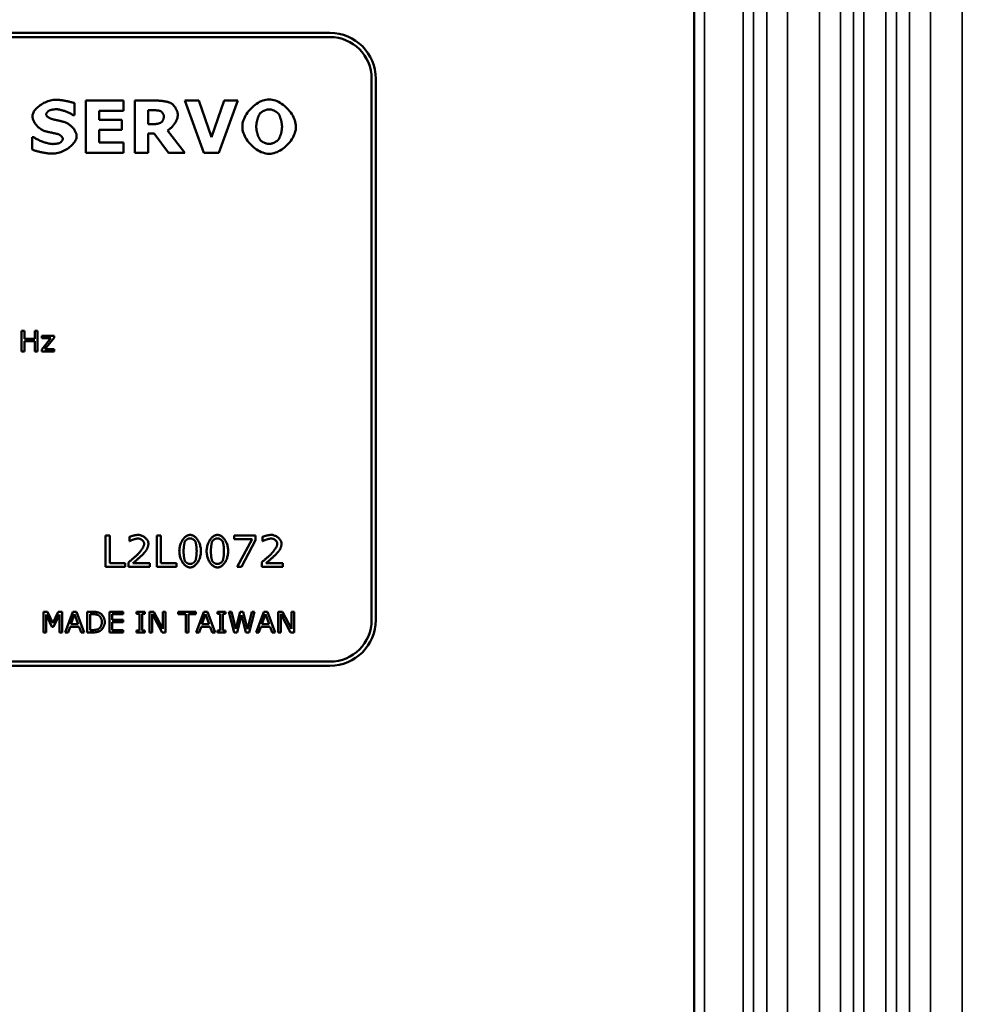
# Model space of a CAD drawing. Header units: millimetres. Extents: x 163 to 2699, y 224 to 730.
# Tile 127 of 168: x 774 to 819, y 454 to 501. Entities that reach past the tile are written whole.
import ezdxf

# ---------------------------------------------------------------- set-up
doc = ezdxf.new("R2010")
doc.units = ezdxf.units.MM
doc.layers.add('可見 (ISO)', color=7, linetype='Continuous', lineweight=50)
doc.layers.add('窄部可見 (ISO)', color=7, linetype='Continuous', lineweight=35)

msp = doc.modelspace()

# ---------------------------------------------------------------- linework, layer by layer
at = {"layer": '可見 (ISO)'}
for p, q in [((805.928, 410.522), (805.928, 560.522)), ((742.428, 500.722), (788.428, 500.722)), ((742.428, 500.522), (788.428, 500.522)), ((790.428, 498.522), (790.428, 472.522)), ((790.628, 498.522), (790.628, 472.522)), ((776.157, 497.346), (776.157, 496.771)), ((776.697, 497.469), (778.506, 497.469)), ((776.697, 494.969), (776.697, 497.469)), ((778.506, 497.469), (778.506, 496.985)), ((779.046, 497.469), (780.128, 497.469)), ((779.046, 494.969), (779.046, 497.469)), ((781.459, 497.469), (782.134, 497.469)), ((782.371, 494.969), (781.459, 497.469)), ((782.134, 497.469), (782.738, 495.713)), ((782.738, 495.713), (783.342, 497.469)), ((784.004, 497.469), (783.091, 494.969)), ((783.342, 497.469), (784.004, 497.469)), ((776.157, 496.771), (776.087, 496.771)), ((777.338, 496.985), (777.338, 496.554)), ((778.506, 496.985), (777.338, 496.985)), ((779.92, 497.009), (779.687, 497.009)), ((779.687, 497.009), (779.687, 496.336)), ((777.338, 496.554), (778.422, 496.554)), ((778.422, 496.554), (778.422, 496.071)), ((779.687, 496.336), (779.885, 496.336)), ((774.12, 495.715), (774.191, 495.715)), ((774.12, 495.117), (774.12, 495.715)), ((777.338, 496.071), (777.338, 495.452)), ((778.422, 496.071), (777.338, 496.071)), ((779.687, 495.885), (779.687, 494.969)), ((779.987, 495.885), (779.687, 495.885)), ((780.669, 494.969), (779.987, 495.885)), ((780.62, 496.04), (781.455, 494.969)), ((777.338, 495.452), (778.506, 495.452)), ((778.506, 495.452), (778.506, 494.969)), ((778.506, 494.969), (776.697, 494.969)), ((779.687, 494.969), (779.046, 494.969)), ((781.455, 494.969), (780.669, 494.969)), ((783.091, 494.969), (782.371, 494.969)), ((773.617, 486.418), (773.75, 486.418)), ((773.617, 485.418), (773.617, 486.418)), ((773.75, 486.418), (773.75, 486.026)), ((774.248, 486.418), (774.381, 486.418)), ((774.248, 486.026), (774.248, 486.418)), ((774.381, 486.418), (774.381, 485.418)), ((773.75, 486.026), (774.248, 486.026)), ((773.75, 485.908), (773.75, 485.418)), ((774.248, 485.908), (773.75, 485.908)), ((774.248, 485.418), (774.248, 485.908)), ((774.579, 485.511), (775.016, 486.062)), ((774.589, 486.168), (775.172, 486.168)), ((774.589, 486.062), (774.589, 486.168)), ((775.016, 486.062), (774.589, 486.062)), ((775.172, 486.078), (774.734, 485.524)), ((775.172, 486.168), (775.172, 486.078)), ((773.75, 485.418), (773.617, 485.418)), ((774.381, 485.418), (774.248, 485.418)), ((774.579, 485.418), (774.579, 485.511)), ((775.184, 485.418), (774.579, 485.418)), ((774.734, 485.524), (775.184, 485.524)), ((775.184, 485.524), (775.184, 485.418)), ((777.646, 476.578), (777.846, 476.578)), ((777.646, 475.078), (777.646, 476.578)), ((777.846, 476.578), (777.846, 475.255)), ((778.791, 476.305), (778.791, 476.516)), ((778.801, 476.305), (778.791, 476.305)), ((780.106, 476.578), (780.306, 476.578)), ((780.106, 475.078), (780.106, 476.578)), ((780.306, 476.578), (780.306, 475.255)), ((783.831, 476.578), (784.857, 476.578)), ((783.831, 476.401), (783.831, 476.578)), ((784.684, 476.401), (783.831, 476.401)), ((783.964, 475.078), (784.684, 476.401)), ((784.857, 476.353), (784.18, 475.078)), ((784.857, 476.578), (784.857, 476.353)), ((785.186, 476.305), (785.186, 476.516)), ((785.195, 476.305), (785.186, 476.305)), ((778.595, 475.078), (777.646, 475.078)), ((777.846, 475.255), (778.595, 475.255)), ((778.595, 475.255), (778.595, 475.078)), ((778.755, 475.078), (778.755, 475.289)), ((779.771, 475.078), (778.755, 475.078)), ((778.963, 475.251), (779.771, 475.251)), ((779.771, 475.251), (779.771, 475.078)), ((781.055, 475.078), (780.106, 475.078)), ((780.306, 475.255), (781.055, 475.255)), ((781.055, 475.255), (781.055, 475.078)), ((784.18, 475.078), (783.964, 475.078)), ((785.149, 475.078), (785.149, 475.289)), ((786.165, 475.078), (785.149, 475.078)), ((785.357, 475.251), (786.165, 475.251)), ((786.165, 475.251), (786.165, 475.078)), ((774.67, 472.921), (774.852, 472.921)), ((774.67, 471.921), (774.67, 472.921)), ((774.795, 472.783), (774.795, 471.921)), ((775.07, 472.196), (774.795, 472.783)), ((774.852, 472.921), (775.118, 472.365)), ((775.118, 472.365), (775.376, 472.921)), ((775.427, 472.783), (775.15, 472.196)), ((775.376, 472.921), (775.56, 472.921)), ((775.427, 471.921), (775.427, 472.783)), ((775.56, 472.921), (775.56, 471.921)), ((775.712, 471.921), (776.076, 472.921)), ((776.162, 472.805), (775.986, 472.314)), ((776.076, 472.921), (776.254, 472.921)), ((776.337, 472.314), (776.162, 472.805)), ((776.254, 472.921), (776.618, 471.921)), ((776.77, 472.921), (777.02, 472.921)), ((776.77, 471.921), (776.77, 472.921)), ((777.028, 472.806), (776.903, 472.806)), ((776.903, 472.806), (776.903, 472.036)), ((777.83, 472.921), (778.488, 472.921)), ((777.83, 471.921), (777.83, 472.921)), ((777.963, 472.803), (777.963, 472.53)), ((778.488, 472.803), (777.963, 472.803)), ((777.963, 472.53), (778.488, 472.53)), ((778.488, 472.921), (778.488, 472.803)), ((778.488, 472.53), (778.488, 472.411)), ((779.14, 472.921), (779.534, 472.921)), ((779.14, 472.819), (779.14, 472.921)), ((779.27, 472.819), (779.14, 472.819)), ((779.27, 472.023), (779.27, 472.819)), ((779.404, 472.819), (779.404, 472.023)), ((779.534, 472.819), (779.404, 472.819)), ((779.534, 472.921), (779.534, 472.819)), ((779.761, 472.921), (779.967, 472.921)), ((779.761, 471.921), (779.761, 472.921)), ((779.885, 472.816), (779.885, 471.921)), ((780.359, 471.921), (779.885, 472.816)), ((779.967, 472.921), (780.399, 472.105)), ((780.399, 472.921), (780.524, 472.921)), ((780.399, 472.105), (780.399, 472.921)), ((780.524, 472.921), (780.524, 471.921)), ((781.138, 472.921), (781.986, 472.921)), ((781.138, 472.803), (781.138, 472.921)), ((781.496, 472.803), (781.138, 472.803)), ((781.496, 471.921), (781.496, 472.803)), ((781.629, 472.803), (781.629, 471.921)), ((781.986, 472.803), (781.629, 472.803)), ((781.986, 472.921), (781.986, 472.803)), ((782.003, 471.921), (782.367, 472.921)), ((782.453, 472.805), (782.276, 472.314)), ((782.367, 472.921), (782.545, 472.921)), ((782.628, 472.314), (782.453, 472.805)), ((782.545, 472.921), (782.909, 471.921)), ((783.018, 472.921), (783.413, 472.921)), ((783.018, 472.819), (783.018, 472.921)), ((783.149, 472.819), (783.018, 472.819)), ((783.149, 472.023), (783.149, 472.819)), ((783.282, 472.819), (783.282, 472.023)), ((783.413, 472.819), (783.282, 472.819)), ((783.413, 472.921), (783.413, 472.819)), ((783.567, 472.921), (783.703, 472.921)), ((783.831, 471.921), (783.567, 472.921)), ((783.703, 472.921), (783.913, 472.09)), ((783.913, 472.09), (784.12, 472.921)), ((784.183, 472.752), (783.977, 471.921)), ((784.12, 472.921), (784.255, 472.921)), ((784.393, 471.921), (784.183, 472.752)), ((784.255, 472.921), (784.464, 472.082)), ((784.464, 472.082), (784.673, 472.921)), ((784.803, 472.921), (784.543, 471.921)), ((784.673, 472.921), (784.803, 472.921)), ((784.882, 471.921), (785.246, 472.921)), ((785.332, 472.805), (785.155, 472.314)), ((785.246, 472.921), (785.424, 472.921)), ((785.507, 472.314), (785.332, 472.805)), ((785.424, 472.921), (785.788, 471.921)), ((785.94, 472.921), (786.146, 472.921)), ((785.94, 471.921), (785.94, 472.921)), ((786.064, 472.816), (786.064, 471.921)), ((786.538, 471.921), (786.064, 472.816)), ((786.146, 472.921), (786.578, 472.105)), ((786.578, 472.921), (786.702, 472.921)), ((786.578, 472.105), (786.578, 472.921)), ((786.702, 472.921), (786.702, 471.921)), ((775.15, 472.196), (775.07, 472.196)), ((775.944, 472.199), (775.847, 471.921)), ((776.379, 472.199), (775.944, 472.199)), ((775.986, 472.314), (776.337, 472.314)), ((776.477, 471.921), (776.379, 472.199)), ((776.903, 472.036), (777.028, 472.036)), ((777.963, 472.411), (777.963, 472.04)), ((778.488, 472.411), (777.963, 472.411)), ((777.963, 472.04), (778.488, 472.04)), ((778.488, 472.04), (778.488, 471.921)), ((779.14, 472.023), (779.27, 472.023)), ((779.14, 471.921), (779.14, 472.023)), ((779.404, 472.023), (779.534, 472.023)), ((779.534, 472.023), (779.534, 471.921)), ((782.235, 472.199), (782.137, 471.921)), ((782.67, 472.199), (782.235, 472.199)), ((782.276, 472.314), (782.628, 472.314)), ((782.768, 471.921), (782.67, 472.199)), ((783.018, 472.023), (783.149, 472.023)), ((783.018, 471.921), (783.018, 472.023)), ((783.282, 472.023), (783.413, 472.023)), ((783.413, 472.023), (783.413, 471.921)), ((785.114, 472.199), (785.017, 471.921)), ((785.549, 472.199), (785.114, 472.199)), ((785.155, 472.314), (785.507, 472.314)), ((785.647, 471.921), (785.549, 472.199)), ((774.795, 471.921), (774.67, 471.921)), ((775.56, 471.921), (775.427, 471.921)), ((775.847, 471.921), (775.712, 471.921)), ((776.618, 471.921), (776.477, 471.921)), ((777.022, 471.921), (776.77, 471.921)), ((778.488, 471.921), (777.83, 471.921)), ((779.534, 471.921), (779.14, 471.921)), ((779.885, 471.921), (779.761, 471.921)), ((780.524, 471.921), (780.359, 471.921)), ((781.629, 471.921), (781.496, 471.921)), ((782.137, 471.921), (782.003, 471.921)), ((782.909, 471.921), (782.768, 471.921)), ((783.413, 471.921), (783.018, 471.921)), ((783.977, 471.921), (783.831, 471.921)), ((784.543, 471.921), (784.393, 471.921)), ((785.017, 471.921), (784.882, 471.921)), ((785.788, 471.921), (785.647, 471.921)), ((786.064, 471.921), (785.94, 471.921)), ((786.702, 471.921), (786.538, 471.921)), ((788.428, 470.522), (742.428, 470.522)), ((788.428, 470.322), (742.428, 470.322))]:
    msp.add_line(p, q, dxfattribs=at)
at = {"layer": '可見 (ISO)', "flags": 128}
for points in [[(774.134, 496.724), (774.137, 496.768), (774.147, 496.812), (774.162, 496.858), (774.183, 496.903), (774.209, 496.949), (774.24, 496.994), (774.275, 497.039), (774.315, 497.083), (774.358, 497.127), (774.405, 497.169), (774.456, 497.21), (774.509, 497.249), (774.565, 497.287), (774.623, 497.322), (774.683, 497.356), (774.744, 497.386), (774.807, 497.414), (774.87, 497.439), (774.934, 497.461), (774.999, 497.479), (775.063, 497.494), (775.127, 497.505), (775.19, 497.511), (775.253, 497.513)], [(775.253, 497.513), (775.285, 497.513), (775.319, 497.511), (775.355, 497.509), (775.393, 497.506), (775.433, 497.502), (775.473, 497.497), (775.515, 497.492), (775.558, 497.486), (775.601, 497.479), (775.644, 497.472), (775.688, 497.465), (775.731, 497.457), (775.774, 497.448), (775.817, 497.439), (775.859, 497.43), (775.899, 497.421), (775.938, 497.412), (775.976, 497.402), (776.012, 497.393), (776.046, 497.383), (776.078, 497.374), (776.107, 497.364), (776.133, 497.355), (776.157, 497.346)], [(780.128, 497.469), (780.156, 497.468), (780.186, 497.467), (780.215, 497.466), (780.246, 497.464), (780.277, 497.462), (780.309, 497.459), (780.34, 497.456), (780.372, 497.452), (780.404, 497.448), (780.436, 497.443), (780.468, 497.438), (780.499, 497.433), (780.53, 497.427), (780.561, 497.42), (780.59, 497.413), (780.619, 497.406), (780.647, 497.398), (780.674, 497.39), (780.7, 497.382), (780.725, 497.373), (780.748, 497.364), (780.769, 497.354), (780.789, 497.344), (780.808, 497.334)], [(780.808, 497.334), (780.826, 497.322), (780.844, 497.309), (780.862, 497.294), (780.88, 497.278), (780.898, 497.26), (780.916, 497.241), (780.934, 497.22), (780.951, 497.198), (780.968, 497.175), (780.984, 497.152), (781, 497.127), (781.015, 497.102), (781.03, 497.076), (781.043, 497.049), (781.056, 497.022), (781.068, 496.995), (781.078, 496.968), (781.088, 496.941), (781.096, 496.913), (781.103, 496.886), (781.108, 496.859), (781.112, 496.832), (781.115, 496.806), (781.116, 496.781)], [(784.218, 496.217), (784.221, 496.293), (784.232, 496.37), (784.248, 496.447), (784.271, 496.524), (784.3, 496.6), (784.334, 496.676), (784.373, 496.751), (784.417, 496.824), (784.466, 496.896), (784.519, 496.965), (784.575, 497.032), (784.635, 497.096), (784.698, 497.157), (784.764, 497.215), (784.833, 497.268), (784.903, 497.318), (784.976, 497.363), (785.05, 497.403), (785.125, 497.438), (785.2, 497.467), (785.277, 497.49), (785.353, 497.507), (785.43, 497.518), (785.506, 497.522)], [(785.506, 497.522), (785.581, 497.518), (785.657, 497.507), (785.733, 497.49), (785.809, 497.467), (785.885, 497.438), (785.96, 497.403), (786.034, 497.363), (786.106, 497.318), (786.177, 497.268), (786.245, 497.215), (786.311, 497.157), (786.374, 497.096), (786.435, 497.032), (786.491, 496.965), (786.544, 496.896), (786.593, 496.824), (786.637, 496.751), (786.677, 496.676), (786.711, 496.6), (786.74, 496.524), (786.763, 496.447), (786.779, 496.37), (786.79, 496.293), (786.793, 496.217)], [(774.726, 496.009), (774.687, 496.023), (774.648, 496.04), (774.61, 496.059), (774.573, 496.08), (774.537, 496.102), (774.501, 496.127), (774.466, 496.154), (774.433, 496.182), (774.401, 496.211), (774.37, 496.242), (774.34, 496.274), (774.312, 496.307), (774.286, 496.34), (774.261, 496.375), (774.239, 496.41), (774.218, 496.445), (774.199, 496.481), (774.182, 496.516), (774.168, 496.552), (774.156, 496.587), (774.147, 496.622), (774.14, 496.657), (774.136, 496.691), (774.134, 496.724)], [(774.957, 497.001), (774.948, 496.998), (774.94, 496.993), (774.931, 496.989), (774.922, 496.983), (774.913, 496.977), (774.904, 496.97), (774.895, 496.963), (774.886, 496.955), (774.878, 496.947), (774.869, 496.938), (774.861, 496.93), (774.853, 496.921), (774.845, 496.911), (774.837, 496.902), (774.831, 496.892), (774.824, 496.883), (774.818, 496.873), (774.813, 496.863), (774.809, 496.854), (774.805, 496.845), (774.802, 496.835), (774.799, 496.826), (774.798, 496.818), (774.797, 496.809)], [(774.797, 496.809), (774.798, 496.797), (774.801, 496.784), (774.804, 496.772), (774.81, 496.759), (774.816, 496.747), (774.824, 496.734), (774.834, 496.722), (774.844, 496.71), (774.856, 496.698), (774.869, 496.686), (774.884, 496.675), (774.899, 496.663), (774.916, 496.652), (774.933, 496.642), (774.952, 496.632), (774.972, 496.622), (774.992, 496.612), (775.014, 496.603), (775.036, 496.595), (775.059, 496.587), (775.083, 496.579), (775.107, 496.572), (775.133, 496.566), (775.159, 496.56)], [(775.271, 497.054), (775.26, 497.054), (775.249, 497.054), (775.237, 497.053), (775.224, 497.052), (775.211, 497.051), (775.198, 497.05), (775.184, 497.049), (775.169, 497.047), (775.155, 497.046), (775.14, 497.044), (775.126, 497.041), (775.111, 497.039), (775.096, 497.037), (775.081, 497.034), (775.067, 497.031), (775.053, 497.029), (775.039, 497.026), (775.025, 497.022), (775.012, 497.019), (775, 497.016), (774.988, 497.012), (774.977, 497.009), (774.966, 497.005), (774.957, 497.001)], [(776.087, 496.771), (776.067, 496.786), (776.044, 496.801), (776.018, 496.817), (775.99, 496.833), (775.96, 496.85), (775.928, 496.866), (775.894, 496.882), (775.859, 496.898), (775.823, 496.913), (775.785, 496.928), (775.747, 496.943), (775.708, 496.958), (775.669, 496.971), (775.629, 496.984), (775.59, 496.996), (775.551, 497.007), (775.512, 497.018), (775.474, 497.027), (775.436, 497.035), (775.4, 497.042), (775.365, 497.047), (775.332, 497.051), (775.301, 497.053), (775.271, 497.054)], [(780.277, 496.971), (780.268, 496.974), (780.259, 496.977), (780.248, 496.98), (780.236, 496.983), (780.223, 496.985), (780.21, 496.988), (780.196, 496.99), (780.181, 496.992), (780.166, 496.994), (780.15, 496.996), (780.134, 496.998), (780.118, 497), (780.101, 497.001), (780.084, 497.003), (780.067, 497.004), (780.05, 497.005), (780.033, 497.006), (780.016, 497.007), (779.999, 497.008), (779.982, 497.008), (779.966, 497.009), (779.95, 497.009), (779.935, 497.009), (779.92, 497.009)], [(780.448, 496.703), (780.448, 496.715), (780.447, 496.727), (780.445, 496.74), (780.442, 496.753), (780.439, 496.766), (780.435, 496.779), (780.43, 496.792), (780.425, 496.806), (780.419, 496.819), (780.413, 496.832), (780.405, 496.845), (780.398, 496.858), (780.39, 496.87), (780.381, 496.882), (780.373, 496.894), (780.363, 496.905), (780.353, 496.916), (780.343, 496.926), (780.333, 496.935), (780.322, 496.944), (780.311, 496.952), (780.3, 496.959), (780.289, 496.965), (780.277, 496.971)], [(780.32, 496.42), (780.328, 496.427), (780.337, 496.434), (780.345, 496.443), (780.353, 496.452), (780.361, 496.461), (780.368, 496.471), (780.376, 496.482), (780.383, 496.493), (780.39, 496.505), (780.397, 496.517), (780.403, 496.529), (780.409, 496.541), (780.415, 496.554), (780.421, 496.567), (780.426, 496.581), (780.43, 496.594), (780.434, 496.608), (780.438, 496.622), (780.441, 496.635), (780.444, 496.649), (780.446, 496.663), (780.447, 496.676), (780.448, 496.69), (780.448, 496.703)], [(781.116, 496.781), (781.114, 496.746), (781.111, 496.71), (781.104, 496.675), (781.096, 496.638), (781.085, 496.602), (781.072, 496.565), (781.057, 496.528), (781.04, 496.492), (781.022, 496.455), (781.002, 496.42), (780.98, 496.384), (780.957, 496.35), (780.933, 496.316), (780.908, 496.284), (780.882, 496.252), (780.855, 496.222), (780.827, 496.193), (780.798, 496.165), (780.769, 496.139), (780.74, 496.115), (780.71, 496.093), (780.68, 496.073), (780.65, 496.055), (780.62, 496.04)], [(785.077, 496.862), (785.066, 496.849), (785.056, 496.834), (785.045, 496.817), (785.034, 496.797), (785.023, 496.776), (785.012, 496.753), (785.001, 496.728), (784.991, 496.702), (784.98, 496.675), (784.97, 496.646), (784.96, 496.617), (784.951, 496.587), (784.942, 496.556), (784.933, 496.524), (784.925, 496.493), (784.918, 496.461), (784.911, 496.429), (784.905, 496.397), (784.9, 496.366), (784.895, 496.335), (784.892, 496.304), (784.889, 496.274), (784.888, 496.245), (784.887, 496.217)], [(785.506, 497.05), (785.49, 497.05), (785.473, 497.048), (785.456, 497.046), (785.438, 497.043), (785.419, 497.039), (785.4, 497.035), (785.38, 497.03), (785.36, 497.024), (785.34, 497.017), (785.32, 497.01), (785.299, 497.002), (785.279, 496.994), (785.259, 496.985), (785.239, 496.976), (785.22, 496.966), (785.201, 496.956), (785.182, 496.945), (785.165, 496.934), (785.148, 496.923), (785.131, 496.911), (785.116, 496.899), (785.102, 496.887), (785.089, 496.875), (785.077, 496.862)], [(785.936, 496.858), (785.925, 496.871), (785.912, 496.884), (785.898, 496.896), (785.883, 496.908), (785.867, 496.92), (785.85, 496.931), (785.832, 496.943), (785.814, 496.953), (785.795, 496.964), (785.775, 496.974), (785.755, 496.983), (785.735, 496.992), (785.714, 497.001), (785.694, 497.009), (785.673, 497.016), (785.653, 497.023), (785.632, 497.029), (785.612, 497.035), (785.593, 497.039), (785.574, 497.043), (785.556, 497.046), (785.538, 497.048), (785.521, 497.05), (785.506, 497.05)], [(786.124, 496.22), (786.123, 496.248), (786.122, 496.277), (786.119, 496.307), (786.116, 496.338), (786.112, 496.369), (786.106, 496.4), (786.101, 496.432), (786.094, 496.463), (786.087, 496.494), (786.079, 496.526), (786.07, 496.556), (786.061, 496.586), (786.052, 496.616), (786.042, 496.645), (786.032, 496.672), (786.022, 496.699), (786.012, 496.725), (786.001, 496.749), (785.99, 496.771), (785.979, 496.793), (785.968, 496.812), (785.957, 496.829), (785.947, 496.845), (785.936, 496.858)], [(775.159, 496.56), (775.176, 496.557), (775.195, 496.553), (775.215, 496.549), (775.236, 496.544), (775.257, 496.54), (775.28, 496.535), (775.303, 496.53), (775.326, 496.525), (775.35, 496.519), (775.375, 496.514), (775.399, 496.509), (775.424, 496.503), (775.449, 496.497), (775.473, 496.491), (775.498, 496.486), (775.522, 496.48), (775.546, 496.474), (775.57, 496.468), (775.593, 496.462), (775.615, 496.456), (775.636, 496.45), (775.657, 496.444), (775.677, 496.438), (775.695, 496.432)], [(775.695, 496.432), (775.731, 496.419), (775.767, 496.403), (775.802, 496.386), (775.837, 496.366), (775.871, 496.345), (775.904, 496.322), (775.937, 496.297), (775.969, 496.271), (775.999, 496.244), (776.029, 496.215), (776.057, 496.185), (776.084, 496.154), (776.109, 496.123), (776.133, 496.09), (776.155, 496.057), (776.175, 496.024), (776.193, 495.99), (776.209, 495.956), (776.223, 495.922), (776.235, 495.888), (776.244, 495.854), (776.251, 495.82), (776.255, 495.787), (776.257, 495.754)], [(779.885, 496.336), (779.905, 496.336), (779.925, 496.336), (779.945, 496.337), (779.966, 496.338), (779.987, 496.34), (780.009, 496.341), (780.03, 496.343), (780.051, 496.346), (780.072, 496.348), (780.093, 496.351), (780.114, 496.354), (780.134, 496.358), (780.154, 496.362), (780.173, 496.365), (780.192, 496.37), (780.21, 496.374), (780.227, 496.379), (780.244, 496.384), (780.259, 496.389), (780.274, 496.395), (780.287, 496.401), (780.299, 496.407), (780.31, 496.413), (780.32, 496.42)], [(785.506, 494.915), (785.43, 494.919), (785.353, 494.93), (785.277, 494.947), (785.2, 494.97), (785.125, 495), (785.05, 495.035), (784.976, 495.075), (784.903, 495.12), (784.833, 495.17), (784.764, 495.224), (784.698, 495.281), (784.635, 495.342), (784.575, 495.406), (784.519, 495.473), (784.466, 495.543), (784.417, 495.614), (784.373, 495.687), (784.334, 495.762), (784.3, 495.837), (784.271, 495.913), (784.248, 495.99), (784.232, 496.066), (784.221, 496.142), (784.218, 496.217)], [(784.887, 496.217), (784.888, 496.189), (784.889, 496.16), (784.892, 496.13), (784.895, 496.099), (784.899, 496.068), (784.904, 496.037), (784.91, 496.006), (784.917, 495.974), (784.924, 495.943), (784.932, 495.912), (784.94, 495.882), (784.949, 495.852), (784.958, 495.822), (784.968, 495.794), (784.977, 495.766), (784.988, 495.739), (784.998, 495.714), (785.009, 495.69), (785.019, 495.667), (785.03, 495.646), (785.041, 495.627), (785.052, 495.61), (785.062, 495.594), (785.073, 495.581)], [(786.793, 496.217), (786.79, 496.142), (786.78, 496.066), (786.763, 495.99), (786.74, 495.913), (786.711, 495.837), (786.677, 495.762), (786.638, 495.687), (786.594, 495.614), (786.545, 495.543), (786.492, 495.473), (786.436, 495.406), (786.376, 495.342), (786.313, 495.281), (786.247, 495.224), (786.179, 495.17), (786.108, 495.12), (786.036, 495.075), (785.962, 495.035), (785.887, 495), (785.811, 494.97), (785.734, 494.947), (785.658, 494.93), (785.581, 494.919), (785.506, 494.915)], [(785.94, 495.583), (785.952, 495.598), (785.964, 495.615), (785.975, 495.634), (785.987, 495.655), (785.998, 495.677), (786.009, 495.701), (786.019, 495.726), (786.03, 495.752), (786.04, 495.779), (786.049, 495.807), (786.059, 495.836), (786.067, 495.865), (786.076, 495.895), (786.083, 495.925), (786.091, 495.956), (786.097, 495.986), (786.103, 496.017), (786.108, 496.047), (786.113, 496.078), (786.117, 496.107), (786.12, 496.137), (786.122, 496.165), (786.124, 496.193), (786.124, 496.22)], [(774.191, 495.715), (774.218, 495.695), (774.247, 495.675), (774.278, 495.656), (774.313, 495.636), (774.349, 495.616), (774.387, 495.597), (774.427, 495.578), (774.468, 495.559), (774.51, 495.541), (774.553, 495.523), (774.597, 495.507), (774.641, 495.49), (774.685, 495.475), (774.73, 495.461), (774.774, 495.447), (774.817, 495.435), (774.86, 495.424), (774.901, 495.414), (774.941, 495.405), (774.98, 495.398), (775.017, 495.393), (775.051, 495.388), (775.084, 495.386), (775.114, 495.385)], [(775.32, 495.873), (775.301, 495.877), (775.281, 495.881), (775.26, 495.886), (775.237, 495.891), (775.212, 495.896), (775.187, 495.901), (775.161, 495.907), (775.134, 495.913), (775.107, 495.918), (775.079, 495.924), (775.051, 495.93), (775.022, 495.936), (774.994, 495.943), (774.966, 495.949), (774.938, 495.955), (774.91, 495.961), (774.884, 495.967), (774.858, 495.974), (774.832, 495.98), (774.808, 495.986), (774.786, 495.992), (774.764, 495.998), (774.744, 496.004), (774.726, 496.009)], [(776.257, 495.754), (776.253, 495.708), (776.244, 495.66), (776.229, 495.612), (776.208, 495.564), (776.182, 495.516), (776.15, 495.469), (776.115, 495.421), (776.074, 495.375), (776.03, 495.329), (775.982, 495.285), (775.931, 495.242), (775.876, 495.2), (775.819, 495.161), (775.759, 495.124), (775.697, 495.089), (775.634, 495.057), (775.568, 495.028), (775.502, 495.001), (775.434, 494.979), (775.366, 494.959), (775.297, 494.944), (775.229, 494.933), (775.161, 494.926), (775.093, 494.924)], [(775.593, 495.638), (775.593, 495.649), (775.591, 495.659), (775.587, 495.671), (775.582, 495.682), (775.577, 495.694), (775.57, 495.705), (775.561, 495.717), (775.552, 495.729), (775.542, 495.74), (775.531, 495.752), (775.52, 495.763), (775.507, 495.774), (775.494, 495.785), (775.48, 495.796), (775.466, 495.806), (775.451, 495.816), (775.435, 495.825), (775.419, 495.834), (775.403, 495.842), (775.387, 495.85), (775.37, 495.857), (775.354, 495.863), (775.337, 495.868), (775.32, 495.873)], [(775.114, 495.385), (775.122, 495.385), (775.131, 495.385), (775.142, 495.386), (775.153, 495.386), (775.165, 495.387), (775.179, 495.388), (775.192, 495.39), (775.207, 495.391), (775.222, 495.392), (775.237, 495.394), (775.253, 495.396), (775.268, 495.398), (775.284, 495.4), (775.299, 495.402), (775.315, 495.404), (775.329, 495.407), (775.344, 495.409), (775.358, 495.412), (775.371, 495.414), (775.384, 495.417), (775.395, 495.419), (775.406, 495.422), (775.416, 495.425), (775.424, 495.428)], [(775.424, 495.428), (775.433, 495.432), (775.443, 495.437), (775.452, 495.442), (775.462, 495.448), (775.472, 495.454), (775.481, 495.461), (775.491, 495.468), (775.501, 495.476), (775.51, 495.485), (775.519, 495.493), (775.528, 495.502), (775.536, 495.511), (775.544, 495.521), (775.552, 495.531), (775.559, 495.541), (775.566, 495.551), (775.572, 495.562), (775.577, 495.572), (775.582, 495.583), (775.586, 495.594), (775.589, 495.605), (775.591, 495.616), (775.593, 495.627), (775.593, 495.638)], [(785.073, 495.581), (785.084, 495.568), (785.097, 495.556), (785.111, 495.544), (785.126, 495.532), (785.142, 495.52), (785.159, 495.508), (785.177, 495.497), (785.195, 495.486), (785.214, 495.475), (785.234, 495.465), (785.254, 495.456), (785.275, 495.446), (785.295, 495.438), (785.316, 495.429), (785.337, 495.422), (785.358, 495.415), (785.378, 495.409), (785.398, 495.403), (785.418, 495.398), (785.437, 495.394), (785.455, 495.391), (785.473, 495.389), (785.49, 495.387), (785.506, 495.387)], [(785.506, 495.387), (785.522, 495.387), (785.539, 495.389), (785.557, 495.391), (785.575, 495.394), (785.594, 495.399), (785.614, 495.403), (785.634, 495.409), (785.655, 495.415), (785.675, 495.422), (785.696, 495.43), (785.717, 495.438), (785.737, 495.447), (785.758, 495.457), (785.778, 495.467), (785.798, 495.477), (785.817, 495.488), (785.836, 495.499), (785.854, 495.51), (785.871, 495.522), (785.887, 495.534), (785.902, 495.546), (785.916, 495.558), (785.929, 495.57), (785.94, 495.583)], [(775.093, 494.924), (775.054, 494.924), (775.013, 494.926), (774.971, 494.928), (774.928, 494.932), (774.884, 494.937), (774.839, 494.942), (774.794, 494.948), (774.748, 494.955), (774.702, 494.962), (774.657, 494.97), (774.611, 494.979), (774.566, 494.988), (774.522, 494.998), (774.478, 495.008), (774.435, 495.018), (774.393, 495.029), (774.353, 495.04), (774.314, 495.051), (774.276, 495.062), (774.241, 495.073), (774.207, 495.085), (774.176, 495.096), (774.146, 495.107), (774.12, 495.117)], [(778.791, 476.516), (778.801, 476.521), (778.812, 476.525), (778.825, 476.53), (778.84, 476.535), (778.855, 476.54), (778.872, 476.545), (778.889, 476.551), (778.908, 476.556), (778.927, 476.561), (778.947, 476.566), (778.967, 476.571), (778.987, 476.576), (779.008, 476.58), (779.029, 476.585), (779.05, 476.589), (779.071, 476.593), (779.091, 476.596), (779.111, 476.6), (779.13, 476.603), (779.149, 476.605), (779.167, 476.607), (779.183, 476.608), (779.199, 476.609), (779.214, 476.609)], [(779.21, 476.436), (779.198, 476.435), (779.185, 476.434), (779.17, 476.433), (779.155, 476.43), (779.139, 476.428), (779.122, 476.424), (779.104, 476.421), (779.086, 476.416), (779.067, 476.412), (779.048, 476.406), (779.029, 476.401), (779.01, 476.395), (778.99, 476.389), (778.971, 476.382), (778.952, 476.375), (778.932, 476.368), (778.914, 476.36), (778.896, 476.353), (778.878, 476.345), (778.861, 476.337), (778.844, 476.329), (778.829, 476.321), (778.815, 476.313), (778.801, 476.305)], [(779.503, 476.187), (779.502, 476.202), (779.5, 476.216), (779.496, 476.231), (779.491, 476.246), (779.484, 476.26), (779.477, 476.275), (779.468, 476.289), (779.458, 476.303), (779.447, 476.317), (779.435, 476.33), (779.422, 476.343), (779.408, 476.355), (779.394, 476.366), (779.379, 476.377), (779.364, 476.388), (779.347, 476.397), (779.331, 476.405), (779.314, 476.413), (779.297, 476.42), (779.28, 476.425), (779.262, 476.43), (779.245, 476.433), (779.227, 476.435), (779.21, 476.436)], [(779.214, 476.609), (779.243, 476.608), (779.272, 476.605), (779.301, 476.599), (779.331, 476.592), (779.36, 476.583), (779.389, 476.572), (779.417, 476.559), (779.445, 476.545), (779.472, 476.529), (779.498, 476.512), (779.523, 476.494), (779.547, 476.474), (779.57, 476.454), (779.592, 476.433), (779.612, 476.411), (779.631, 476.388), (779.648, 476.365), (779.663, 476.341), (779.676, 476.317), (779.687, 476.293), (779.696, 476.269), (779.702, 476.245), (779.706, 476.221), (779.707, 476.197)], [(781.191, 475.827), (781.193, 475.877), (781.196, 475.926), (781.203, 475.976), (781.211, 476.024), (781.222, 476.072), (781.235, 476.118), (781.25, 476.164), (781.267, 476.208), (781.285, 476.25), (781.306, 476.292), (781.327, 476.331), (781.351, 476.368), (781.376, 476.404), (781.402, 476.437), (781.429, 476.467), (781.457, 476.496), (781.487, 476.521), (781.517, 476.543), (781.548, 476.563), (781.579, 476.579), (781.612, 476.592), (781.644, 476.602), (781.677, 476.607), (781.711, 476.609)], [(781.456, 476.285), (781.452, 476.275), (781.447, 476.263), (781.443, 476.25), (781.439, 476.235), (781.436, 476.219), (781.432, 476.202), (781.428, 476.184), (781.425, 476.165), (781.422, 476.145), (781.419, 476.124), (781.416, 476.103), (781.413, 476.082), (781.41, 476.06), (781.408, 476.037), (781.406, 476.015), (781.404, 475.993), (781.402, 475.97), (781.4, 475.948), (781.399, 475.927), (781.398, 475.905), (781.397, 475.885), (781.396, 475.865), (781.396, 475.845), (781.396, 475.827)], [(781.711, 476.443), (781.698, 476.442), (781.686, 476.441), (781.674, 476.439), (781.661, 476.437), (781.648, 476.433), (781.635, 476.429), (781.623, 476.425), (781.61, 476.42), (781.597, 476.414), (781.585, 476.408), (781.573, 476.401), (781.561, 476.394), (781.549, 476.386), (781.538, 476.378), (781.527, 476.37), (781.516, 476.361), (781.507, 476.352), (781.497, 476.343), (781.488, 476.334), (781.48, 476.324), (781.473, 476.315), (781.466, 476.305), (781.461, 476.295), (781.456, 476.285)], [(781.711, 476.609), (781.744, 476.607), (781.777, 476.602), (781.81, 476.592), (781.842, 476.579), (781.874, 476.562), (781.905, 476.543), (781.935, 476.52), (781.965, 476.494), (781.993, 476.466), (782.02, 476.435), (782.046, 476.402), (782.071, 476.366), (782.094, 476.329), (782.116, 476.289), (782.136, 476.248), (782.154, 476.205), (782.171, 476.161), (782.185, 476.116), (782.198, 476.07), (782.209, 476.023), (782.217, 475.975), (782.223, 475.926), (782.227, 475.877), (782.228, 475.828)], [(781.963, 476.286), (781.958, 476.296), (781.952, 476.306), (781.946, 476.315), (781.938, 476.325), (781.93, 476.334), (781.922, 476.344), (781.913, 476.353), (781.903, 476.362), (781.893, 476.37), (781.882, 476.378), (781.871, 476.386), (781.859, 476.394), (781.847, 476.401), (781.835, 476.408), (781.823, 476.414), (781.81, 476.42), (781.798, 476.425), (781.785, 476.429), (781.773, 476.433), (781.76, 476.437), (781.747, 476.439), (781.735, 476.441), (781.723, 476.442), (781.711, 476.443)], [(782.024, 475.828), (782.024, 475.848), (782.023, 475.868), (782.023, 475.889), (782.022, 475.91), (782.021, 475.932), (782.019, 475.954), (782.018, 475.976), (782.016, 475.998), (782.014, 476.02), (782.012, 476.042), (782.009, 476.064), (782.007, 476.086), (782.004, 476.107), (782.001, 476.127), (781.998, 476.147), (781.994, 476.167), (781.991, 476.185), (781.987, 476.203), (781.984, 476.22), (781.98, 476.236), (781.976, 476.25), (781.971, 476.264), (781.967, 476.276), (781.963, 476.286)], [(782.503, 475.827), (782.504, 475.877), (782.508, 475.926), (782.514, 475.976), (782.523, 476.024), (782.533, 476.072), (782.546, 476.118), (782.561, 476.164), (782.578, 476.208), (782.597, 476.25), (782.617, 476.292), (782.639, 476.331), (782.662, 476.368), (782.687, 476.404), (782.713, 476.437), (782.74, 476.467), (782.769, 476.496), (782.798, 476.521), (782.828, 476.543), (782.859, 476.563), (782.891, 476.579), (782.923, 476.592), (782.956, 476.602), (782.989, 476.607), (783.022, 476.609)], [(782.767, 476.285), (782.763, 476.275), (782.759, 476.263), (782.755, 476.25), (782.751, 476.235), (782.747, 476.219), (782.743, 476.202), (782.74, 476.184), (782.736, 476.165), (782.733, 476.145), (782.73, 476.124), (782.727, 476.103), (782.724, 476.082), (782.722, 476.06), (782.719, 476.037), (782.717, 476.015), (782.715, 475.993), (782.713, 475.97), (782.712, 475.948), (782.71, 475.927), (782.709, 475.905), (782.708, 475.885), (782.708, 475.865), (782.707, 475.845), (782.707, 475.827)], [(783.022, 476.443), (783.01, 476.442), (782.998, 476.441), (782.985, 476.439), (782.972, 476.437), (782.96, 476.433), (782.947, 476.429), (782.934, 476.425), (782.921, 476.42), (782.909, 476.414), (782.896, 476.408), (782.884, 476.401), (782.872, 476.394), (782.86, 476.386), (782.849, 476.378), (782.838, 476.37), (782.828, 476.361), (782.818, 476.352), (782.809, 476.343), (782.8, 476.334), (782.792, 476.324), (782.784, 476.315), (782.778, 476.305), (782.772, 476.295), (782.767, 476.285)], [(783.022, 476.609), (783.056, 476.607), (783.089, 476.602), (783.122, 476.592), (783.154, 476.579), (783.186, 476.562), (783.217, 476.543), (783.247, 476.52), (783.276, 476.494), (783.304, 476.466), (783.331, 476.435), (783.357, 476.402), (783.382, 476.366), (783.405, 476.329), (783.427, 476.289), (783.447, 476.248), (783.466, 476.205), (783.482, 476.161), (783.497, 476.116), (783.51, 476.07), (783.52, 476.023), (783.529, 475.975), (783.535, 475.926), (783.539, 475.877), (783.54, 475.828)], [(783.274, 476.286), (783.269, 476.296), (783.264, 476.306), (783.257, 476.315), (783.25, 476.325), (783.242, 476.334), (783.233, 476.344), (783.224, 476.353), (783.214, 476.362), (783.204, 476.37), (783.193, 476.378), (783.182, 476.386), (783.171, 476.394), (783.159, 476.401), (783.147, 476.408), (783.134, 476.414), (783.122, 476.42), (783.109, 476.425), (783.097, 476.429), (783.084, 476.433), (783.071, 476.437), (783.059, 476.439), (783.046, 476.441), (783.034, 476.442), (783.022, 476.443)], [(783.335, 475.828), (783.335, 475.848), (783.335, 475.868), (783.334, 475.889), (783.333, 475.91), (783.332, 475.932), (783.331, 475.954), (783.329, 475.976), (783.327, 475.998), (783.325, 476.02), (783.323, 476.042), (783.321, 476.064), (783.318, 476.086), (783.315, 476.107), (783.312, 476.127), (783.309, 476.147), (783.306, 476.167), (783.302, 476.185), (783.299, 476.203), (783.295, 476.22), (783.291, 476.236), (783.287, 476.25), (783.283, 476.264), (783.279, 476.276), (783.274, 476.286)], [(785.186, 476.516), (785.195, 476.521), (785.207, 476.525), (785.22, 476.53), (785.234, 476.535), (785.249, 476.54), (785.266, 476.545), (785.284, 476.551), (785.302, 476.556), (785.321, 476.561), (785.341, 476.566), (785.361, 476.571), (785.382, 476.576), (785.402, 476.58), (785.423, 476.585), (785.444, 476.589), (785.465, 476.593), (785.485, 476.596), (785.505, 476.6), (785.524, 476.603), (785.543, 476.605), (785.561, 476.607), (785.578, 476.608), (785.594, 476.609), (785.608, 476.609)], [(785.604, 476.436), (785.592, 476.435), (785.579, 476.434), (785.565, 476.433), (785.549, 476.43), (785.533, 476.428), (785.516, 476.424), (785.499, 476.421), (785.48, 476.416), (785.462, 476.412), (785.443, 476.406), (785.423, 476.401), (785.404, 476.395), (785.385, 476.389), (785.365, 476.382), (785.346, 476.375), (785.327, 476.368), (785.308, 476.36), (785.29, 476.353), (785.272, 476.345), (785.255, 476.337), (785.239, 476.329), (785.223, 476.321), (785.209, 476.313), (785.195, 476.305)], [(785.897, 476.187), (785.896, 476.202), (785.894, 476.216), (785.89, 476.231), (785.885, 476.246), (785.879, 476.26), (785.871, 476.275), (785.862, 476.289), (785.852, 476.303), (785.841, 476.317), (785.829, 476.33), (785.816, 476.343), (785.803, 476.355), (785.788, 476.366), (785.773, 476.377), (785.758, 476.388), (785.742, 476.397), (785.725, 476.405), (785.709, 476.413), (785.691, 476.42), (785.674, 476.425), (785.657, 476.43), (785.639, 476.433), (785.622, 476.435), (785.604, 476.436)], [(785.608, 476.609), (785.637, 476.608), (785.666, 476.605), (785.696, 476.599), (785.725, 476.592), (785.754, 476.583), (785.783, 476.572), (785.811, 476.559), (785.839, 476.545), (785.866, 476.529), (785.892, 476.512), (785.917, 476.494), (785.942, 476.474), (785.965, 476.454), (785.986, 476.433), (786.006, 476.411), (786.025, 476.388), (786.042, 476.365), (786.057, 476.341), (786.07, 476.317), (786.081, 476.293), (786.09, 476.269), (786.096, 476.245), (786.1, 476.221), (786.102, 476.197)], [(779.166, 475.651), (779.19, 475.674), (779.213, 475.698), (779.236, 475.722), (779.258, 475.746), (779.28, 475.771), (779.3, 475.795), (779.32, 475.82), (779.339, 475.844), (779.358, 475.869), (779.375, 475.893), (779.391, 475.917), (779.407, 475.941), (779.421, 475.964), (779.435, 475.987), (779.447, 476.01), (779.458, 476.032), (779.469, 476.054), (779.477, 476.075), (779.485, 476.096), (779.491, 476.116), (779.496, 476.135), (779.5, 476.153), (779.502, 476.17), (779.503, 476.187)], [(779.622, 475.897), (779.616, 475.889), (779.61, 475.88), (779.604, 475.871), (779.597, 475.861), (779.589, 475.851), (779.581, 475.841), (779.573, 475.83), (779.564, 475.819), (779.554, 475.807), (779.545, 475.796), (779.535, 475.784), (779.525, 475.772), (779.514, 475.76), (779.504, 475.749), (779.493, 475.737), (779.483, 475.725), (779.472, 475.713), (779.462, 475.702), (779.451, 475.691), (779.441, 475.68), (779.43, 475.669), (779.42, 475.659), (779.411, 475.649), (779.401, 475.64)], [(779.707, 476.197), (779.707, 476.186), (779.706, 476.174), (779.705, 476.162), (779.704, 476.149), (779.702, 476.136), (779.7, 476.123), (779.697, 476.109), (779.695, 476.096), (779.691, 476.082), (779.688, 476.068), (779.684, 476.053), (779.68, 476.039), (779.676, 476.025), (779.672, 476.012), (779.668, 475.998), (779.663, 475.985), (779.658, 475.972), (779.653, 475.959), (779.648, 475.947), (779.643, 475.936), (779.638, 475.925), (779.632, 475.915), (779.627, 475.905), (779.622, 475.897)], [(781.711, 475.046), (781.677, 475.048), (781.643, 475.054), (781.611, 475.063), (781.578, 475.076), (781.546, 475.092), (781.515, 475.112), (781.485, 475.134), (781.456, 475.16), (781.427, 475.188), (781.4, 475.219), (781.374, 475.252), (781.349, 475.287), (781.326, 475.325), (781.304, 475.364), (781.284, 475.405), (781.266, 475.448), (781.249, 475.492), (781.234, 475.537), (781.222, 475.583), (781.211, 475.631), (781.203, 475.679), (781.196, 475.728), (781.193, 475.777), (781.191, 475.827)], [(781.396, 475.827), (781.396, 475.807), (781.396, 475.786), (781.397, 475.766), (781.398, 475.744), (781.399, 475.723), (781.4, 475.701), (781.401, 475.68), (781.403, 475.658), (781.405, 475.636), (781.407, 475.615), (781.409, 475.593), (781.411, 475.572), (781.414, 475.552), (781.417, 475.532), (781.42, 475.512), (781.423, 475.493), (781.426, 475.475), (781.43, 475.458), (781.434, 475.441), (781.438, 475.425), (781.442, 475.411), (781.446, 475.397), (781.45, 475.385), (781.455, 475.374)], [(782.228, 475.828), (782.227, 475.778), (782.223, 475.728), (782.217, 475.679), (782.209, 475.63), (782.198, 475.582), (782.185, 475.535), (782.17, 475.49), (782.153, 475.446), (782.135, 475.403), (782.114, 475.362), (782.093, 475.323), (782.069, 475.285), (782.044, 475.25), (782.018, 475.217), (781.991, 475.187), (781.963, 475.159), (781.934, 475.134), (781.904, 475.111), (781.873, 475.092), (781.841, 475.076), (781.809, 475.063), (781.777, 475.053), (781.744, 475.048), (781.711, 475.046)], [(781.964, 475.37), (781.968, 475.381), (781.972, 475.393), (781.976, 475.407), (781.98, 475.422), (781.984, 475.438), (781.988, 475.455), (781.991, 475.472), (781.995, 475.491), (781.998, 475.51), (782.001, 475.53), (782.004, 475.551), (782.007, 475.572), (782.009, 475.593), (782.012, 475.615), (782.014, 475.637), (782.016, 475.659), (782.018, 475.681), (782.019, 475.703), (782.021, 475.724), (782.022, 475.746), (782.023, 475.767), (782.023, 475.788), (782.024, 475.808), (782.024, 475.828)], [(783.022, 475.046), (782.988, 475.048), (782.955, 475.054), (782.922, 475.063), (782.89, 475.076), (782.858, 475.092), (782.827, 475.112), (782.796, 475.134), (782.767, 475.16), (782.739, 475.188), (782.712, 475.219), (782.686, 475.252), (782.661, 475.287), (782.638, 475.325), (782.616, 475.364), (782.596, 475.405), (782.577, 475.448), (782.561, 475.492), (782.546, 475.537), (782.533, 475.583), (782.522, 475.631), (782.514, 475.679), (782.508, 475.728), (782.504, 475.777), (782.503, 475.827)], [(782.707, 475.827), (782.707, 475.807), (782.708, 475.786), (782.708, 475.766), (782.709, 475.744), (782.71, 475.723), (782.711, 475.701), (782.713, 475.68), (782.714, 475.658), (782.716, 475.636), (782.718, 475.615), (782.72, 475.593), (782.723, 475.572), (782.726, 475.552), (782.728, 475.532), (782.731, 475.512), (782.734, 475.493), (782.738, 475.475), (782.741, 475.458), (782.745, 475.441), (782.749, 475.425), (782.753, 475.411), (782.757, 475.397), (782.762, 475.385), (782.766, 475.374)], [(783.54, 475.828), (783.539, 475.778), (783.535, 475.728), (783.529, 475.679), (783.52, 475.63), (783.509, 475.582), (783.496, 475.535), (783.481, 475.49), (783.465, 475.446), (783.446, 475.403), (783.426, 475.362), (783.404, 475.323), (783.381, 475.285), (783.356, 475.25), (783.33, 475.217), (783.303, 475.187), (783.274, 475.159), (783.245, 475.134), (783.215, 475.111), (783.184, 475.092), (783.153, 475.076), (783.121, 475.063), (783.088, 475.053), (783.055, 475.048), (783.022, 475.046)], [(783.275, 475.37), (783.28, 475.381), (783.284, 475.393), (783.288, 475.407), (783.292, 475.422), (783.296, 475.438), (783.299, 475.455), (783.303, 475.472), (783.306, 475.491), (783.309, 475.51), (783.313, 475.53), (783.316, 475.551), (783.318, 475.572), (783.321, 475.593), (783.323, 475.615), (783.325, 475.637), (783.327, 475.659), (783.329, 475.681), (783.331, 475.703), (783.332, 475.724), (783.333, 475.746), (783.334, 475.767), (783.335, 475.788), (783.335, 475.808), (783.335, 475.828)], [(785.56, 475.651), (785.584, 475.674), (785.608, 475.698), (785.63, 475.722), (785.652, 475.746), (785.674, 475.771), (785.695, 475.795), (785.714, 475.82), (785.734, 475.844), (785.752, 475.869), (785.769, 475.893), (785.786, 475.917), (785.801, 475.941), (785.816, 475.964), (785.829, 475.987), (785.842, 476.01), (785.853, 476.032), (785.863, 476.054), (785.872, 476.075), (785.879, 476.096), (785.886, 476.116), (785.891, 476.135), (785.894, 476.153), (785.896, 476.17), (785.897, 476.187)], [(786.016, 475.897), (786.011, 475.889), (786.005, 475.88), (785.998, 475.871), (785.991, 475.861), (785.983, 475.851), (785.975, 475.841), (785.967, 475.83), (785.958, 475.819), (785.949, 475.807), (785.939, 475.796), (785.929, 475.784), (785.919, 475.772), (785.909, 475.76), (785.898, 475.749), (785.888, 475.737), (785.877, 475.725), (785.866, 475.713), (785.856, 475.702), (785.845, 475.691), (785.835, 475.68), (785.825, 475.669), (785.815, 475.659), (785.805, 475.649), (785.795, 475.64)], [(786.102, 476.197), (786.101, 476.186), (786.101, 476.174), (786.1, 476.162), (786.098, 476.149), (786.096, 476.136), (786.094, 476.123), (786.092, 476.109), (786.089, 476.096), (786.086, 476.082), (786.082, 476.068), (786.079, 476.053), (786.075, 476.039), (786.071, 476.025), (786.066, 476.012), (786.062, 475.998), (786.057, 475.985), (786.052, 475.972), (786.047, 475.959), (786.042, 475.947), (786.037, 475.936), (786.032, 475.925), (786.027, 475.915), (786.021, 475.905), (786.016, 475.897)], [(778.755, 475.289), (778.768, 475.301), (778.783, 475.314), (778.799, 475.327), (778.816, 475.341), (778.833, 475.356), (778.851, 475.372), (778.869, 475.387), (778.888, 475.403), (778.907, 475.42), (778.927, 475.437), (778.946, 475.454), (778.966, 475.47), (778.985, 475.487), (779.005, 475.504), (779.024, 475.521), (779.042, 475.537), (779.06, 475.554), (779.078, 475.569), (779.095, 475.584), (779.111, 475.599), (779.126, 475.613), (779.141, 475.626), (779.154, 475.639), (779.166, 475.651)], [(779.401, 475.64), (779.387, 475.626), (779.372, 475.611), (779.355, 475.596), (779.338, 475.58), (779.32, 475.564), (779.301, 475.546), (779.282, 475.529), (779.262, 475.511), (779.242, 475.493), (779.221, 475.474), (779.2, 475.456), (779.179, 475.438), (779.158, 475.419), (779.138, 475.401), (779.117, 475.384), (779.097, 475.366), (779.078, 475.349), (779.058, 475.333), (779.04, 475.317), (779.023, 475.302), (779.006, 475.288), (778.99, 475.275), (778.976, 475.263), (778.963, 475.251)], [(781.455, 475.374), (781.459, 475.364), (781.465, 475.354), (781.471, 475.344), (781.478, 475.335), (781.486, 475.325), (781.494, 475.316), (781.503, 475.306), (781.513, 475.297), (781.523, 475.288), (781.534, 475.28), (781.545, 475.272), (781.557, 475.264), (781.569, 475.256), (781.581, 475.249), (781.594, 475.243), (781.606, 475.237), (781.619, 475.231), (781.632, 475.226), (781.645, 475.222), (781.659, 475.219), (781.672, 475.216), (781.685, 475.214), (781.698, 475.213), (781.711, 475.212)], [(781.711, 475.212), (781.722, 475.213), (781.735, 475.214), (781.747, 475.216), (781.76, 475.218), (781.772, 475.222), (781.785, 475.226), (781.798, 475.23), (781.811, 475.236), (781.823, 475.241), (781.836, 475.247), (781.848, 475.254), (781.86, 475.261), (781.871, 475.269), (781.883, 475.277), (781.894, 475.285), (781.904, 475.294), (781.914, 475.303), (781.923, 475.312), (781.932, 475.321), (781.94, 475.331), (781.947, 475.341), (781.954, 475.35), (781.959, 475.36), (781.964, 475.37)], [(782.766, 475.374), (782.771, 475.364), (782.776, 475.354), (782.782, 475.344), (782.789, 475.335), (782.797, 475.325), (782.806, 475.316), (782.815, 475.306), (782.825, 475.297), (782.835, 475.288), (782.845, 475.28), (782.857, 475.272), (782.868, 475.264), (782.88, 475.256), (782.893, 475.249), (782.905, 475.243), (782.918, 475.237), (782.931, 475.231), (782.944, 475.226), (782.957, 475.222), (782.97, 475.219), (782.983, 475.216), (782.996, 475.214), (783.009, 475.213), (783.022, 475.212)], [(783.022, 475.212), (783.034, 475.213), (783.046, 475.214), (783.059, 475.216), (783.071, 475.218), (783.084, 475.222), (783.097, 475.226), (783.109, 475.23), (783.122, 475.236), (783.135, 475.241), (783.147, 475.247), (783.159, 475.254), (783.171, 475.261), (783.183, 475.269), (783.194, 475.277), (783.205, 475.285), (783.215, 475.294), (783.225, 475.303), (783.235, 475.312), (783.243, 475.321), (783.251, 475.331), (783.259, 475.341), (783.265, 475.35), (783.271, 475.36), (783.275, 475.37)], [(785.149, 475.289), (785.163, 475.301), (785.178, 475.314), (785.193, 475.327), (785.21, 475.341), (785.227, 475.356), (785.245, 475.372), (785.264, 475.387), (785.283, 475.403), (785.302, 475.42), (785.321, 475.437), (785.341, 475.454), (785.36, 475.47), (785.38, 475.487), (785.399, 475.504), (785.418, 475.521), (785.437, 475.537), (785.455, 475.554), (785.472, 475.569), (785.489, 475.584), (785.505, 475.599), (785.521, 475.613), (785.535, 475.626), (785.548, 475.639), (785.56, 475.651)], [(785.795, 475.64), (785.781, 475.626), (785.766, 475.611), (785.75, 475.596), (785.733, 475.58), (785.714, 475.564), (785.696, 475.546), (785.676, 475.529), (785.656, 475.511), (785.636, 475.493), (785.615, 475.474), (785.594, 475.456), (785.573, 475.438), (785.553, 475.419), (785.532, 475.401), (785.511, 475.384), (785.491, 475.366), (785.472, 475.349), (785.453, 475.333), (785.434, 475.317), (785.417, 475.302), (785.4, 475.288), (785.385, 475.275), (785.37, 475.263), (785.357, 475.251)], [(777.02, 472.921), (777.038, 472.921), (777.057, 472.921), (777.076, 472.919), (777.094, 472.918), (777.113, 472.916), (777.132, 472.914), (777.151, 472.912), (777.17, 472.909), (777.188, 472.906), (777.206, 472.903), (777.224, 472.899), (777.241, 472.896), (777.258, 472.892), (777.275, 472.888), (777.291, 472.883), (777.306, 472.879), (777.32, 472.875), (777.334, 472.87), (777.347, 472.865), (777.359, 472.861), (777.37, 472.856), (777.381, 472.851), (777.39, 472.847), (777.398, 472.842)], [(777.313, 472.747), (777.305, 472.751), (777.297, 472.755), (777.288, 472.759), (777.278, 472.763), (777.268, 472.766), (777.257, 472.77), (777.245, 472.774), (777.234, 472.777), (777.221, 472.78), (777.209, 472.783), (777.196, 472.786), (777.183, 472.789), (777.17, 472.792), (777.157, 472.794), (777.144, 472.796), (777.13, 472.798), (777.117, 472.8), (777.104, 472.802), (777.09, 472.803), (777.077, 472.804), (777.065, 472.805), (777.052, 472.806), (777.04, 472.806), (777.028, 472.806)], [(777.476, 472.423), (777.476, 472.437), (777.475, 472.453), (777.473, 472.468), (777.47, 472.484), (777.466, 472.5), (777.462, 472.516), (777.457, 472.532), (777.452, 472.548), (777.446, 472.564), (777.44, 472.58), (777.433, 472.596), (777.425, 472.611), (777.417, 472.626), (777.409, 472.64), (777.4, 472.654), (777.392, 472.668), (777.382, 472.681), (777.373, 472.693), (777.363, 472.704), (777.353, 472.715), (777.343, 472.724), (777.333, 472.733), (777.323, 472.74), (777.313, 472.747)], [(777.398, 472.842), (777.411, 472.833), (777.424, 472.823), (777.436, 472.812), (777.449, 472.799), (777.462, 472.785), (777.475, 472.77), (777.487, 472.754), (777.499, 472.737), (777.511, 472.719), (777.523, 472.701), (777.534, 472.682), (777.544, 472.662), (777.554, 472.642), (777.564, 472.622), (777.573, 472.601), (777.581, 472.58), (777.588, 472.56), (777.595, 472.539), (777.6, 472.518), (777.605, 472.498), (777.609, 472.478), (777.612, 472.458), (777.614, 472.439), (777.614, 472.42)], [(777.397, 472.001), (777.388, 471.996), (777.378, 471.991), (777.367, 471.986), (777.355, 471.981), (777.342, 471.976), (777.329, 471.971), (777.315, 471.966), (777.3, 471.962), (777.285, 471.957), (777.269, 471.953), (777.252, 471.949), (777.236, 471.945), (777.219, 471.942), (777.201, 471.939), (777.183, 471.935), (777.166, 471.933), (777.148, 471.93), (777.129, 471.928), (777.111, 471.926), (777.093, 471.924), (777.075, 471.923), (777.057, 471.922), (777.04, 471.922), (777.022, 471.921)], [(777.028, 472.036), (777.04, 472.037), (777.053, 472.037), (777.066, 472.038), (777.079, 472.039), (777.093, 472.04), (777.107, 472.041), (777.121, 472.043), (777.135, 472.045), (777.149, 472.047), (777.163, 472.05), (777.177, 472.052), (777.191, 472.055), (777.205, 472.058), (777.218, 472.061), (777.231, 472.065), (777.244, 472.068), (777.257, 472.072), (777.269, 472.076), (777.28, 472.08), (777.291, 472.084), (777.301, 472.089), (777.31, 472.093), (777.319, 472.098), (777.327, 472.103)], [(777.327, 472.103), (777.336, 472.109), (777.346, 472.117), (777.355, 472.125), (777.364, 472.135), (777.373, 472.145), (777.382, 472.156), (777.39, 472.168), (777.399, 472.181), (777.407, 472.194), (777.415, 472.208), (777.422, 472.222), (777.43, 472.237), (777.436, 472.252), (777.443, 472.267), (777.449, 472.283), (777.454, 472.298), (777.459, 472.314), (777.463, 472.33), (777.467, 472.346), (777.47, 472.362), (777.473, 472.377), (777.475, 472.393), (777.476, 472.408), (777.476, 472.423)], [(777.614, 472.42), (777.614, 472.403), (777.612, 472.384), (777.609, 472.366), (777.605, 472.346), (777.6, 472.326), (777.594, 472.306), (777.587, 472.285), (777.58, 472.265), (777.571, 472.244), (777.562, 472.223), (777.553, 472.203), (777.543, 472.183), (777.532, 472.163), (777.521, 472.144), (777.509, 472.125), (777.497, 472.107), (777.485, 472.09), (777.473, 472.073), (777.46, 472.058), (777.447, 472.044), (777.435, 472.031), (777.422, 472.02), (777.409, 472.01), (777.397, 472.001)]]:
    msp.add_lwpolyline(points, dxfattribs=at)
at = {"layer": '可見 (ISO)'}
for centre, radius, start, end in [((788.428, 498.522), 2.2, 0, 90), ((788.428, 498.522), 2, 0, 90), ((788.428, 472.522), 2.2, 270, 0), ((788.428, 472.522), 2, 270, 0)]:
    msp.add_arc(centre, radius, start, end, dxfattribs=at)
at = {"layer": '窄部可見 (ISO)'}
for p, q in [((806.422, 410.522), (806.422, 560.522)), ((808.279, 560.522), (808.279, 410.522)), ((808.779, 410.522), (808.779, 560.522)), ((813.578, 547.922), (813.578, 415.122)), ((814.077, 415.122), (814.077, 547.922)), ((815.136, 547.922), (815.136, 415.122)), ((815.636, 415.122), (815.636, 547.922)), ((809.411, 501.991), (809.411, 403.322)), ((810.411, 403.322), (810.411, 501.991)), ((811.945, 501.991), (811.945, 403.322)), ((812.945, 403.322), (812.945, 501.991)), ((816.268, 501.991), (816.268, 398.022)), ((817.268, 398.022), (817.268, 501.991)), ((818.803, 501.991), (818.803, 398.022))]:
    msp.add_line(p, q, dxfattribs=at)

doc.saveas('drawing.dxf')
